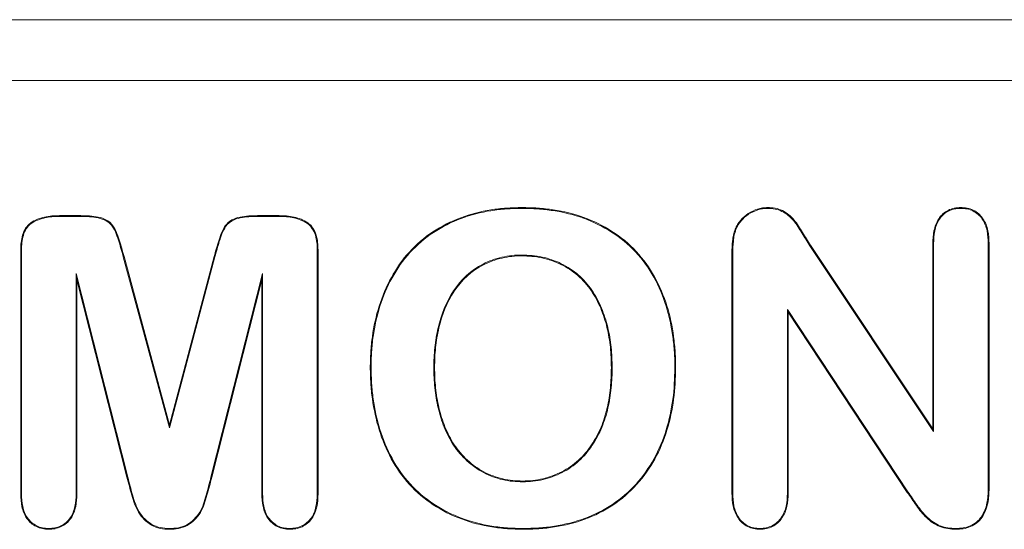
# Model space of a CAD drawing. Header units: millimetres. Extents: x 23 to 674, y 24 to 517.
# Tile 7 of 27: x 131.36 to 142.08, y 106.65 to 112.2. Entities that reach past the tile are written whole.
import ezdxf

# ---------------------------------------------------------------- set-up
doc = ezdxf.new("R2010")
doc.units = ezdxf.units.MM
doc.header["$LTSCALE"] = 2.5
doc.layers.add('Visible (ANSI)', color=7, linetype='Continuous', lineweight=9)
doc.layers.add('Visible Narrow (ANSI)', color=7, linetype='Continuous', lineweight=9)

msp = doc.modelspace()

# ---------------------------------------------------------------- linework, layer by layer
at = {"layer": 'Visible (ANSI)'}
for p, q in [((145.949, 112.196), (119.949, 112.196)), ((136.8311, 110.1435), (136.8311, 110.1522)), ((139.5067, 110.1435), (139.5067, 110.1522)), ((141.6081, 110.1435), (141.6081, 110.1522)), ((131.7951, 110.0647), (132.0049, 110.0647)), ((131.7952, 110.056), (131.7951, 110.0647)), ((131.7952, 110.056), (132.0049, 110.056)), ((133.9771, 110.0647), (134.1877, 110.0647)), ((133.9772, 110.056), (134.1875, 110.056)), ((134.1875, 110.056), (134.1877, 110.0647)), ((139.1614, 109.9139), (139.1533, 109.9171)), ((131.374, 107.0364), (131.374, 109.6915)), ((131.3827, 109.6914), (131.374, 109.6915)), ((131.3827, 107.0365), (131.3827, 109.6914)), ((134.6028, 109.6913), (134.6115, 109.6915)), ((134.6028, 109.6913), (134.6028, 107.0365)), ((134.6115, 109.6915), (134.6115, 107.0364)), ((139.9676, 109.7367), (139.975, 109.7414)), ((139.9676, 109.7367), (141.314, 107.7171)), ((139.975, 109.7414), (141.3052, 107.746)), ((141.3052, 107.746), (141.3052, 109.7598)), ((141.314, 109.7597), (141.3052, 109.7598)), ((141.314, 107.7171), (141.314, 109.7597)), ((141.909, 109.7597), (141.9177, 109.7598)), ((141.909, 109.7597), (141.909, 107.098)), ((141.9177, 109.7598), (141.9177, 107.0979)), ((132.4907, 109.6161), (132.9928, 107.756)), ((132.4992, 109.6183), (132.9927, 107.7897)), ((132.9927, 107.7897), (133.4801, 109.6183)), ((132.9928, 107.756), (133.4886, 109.6161)), ((136.8312, 109.636), (136.8311, 109.6272)), ((139.1177, 107.0446), (139.1177, 109.6559)), ((139.1265, 107.0447), (139.1265, 109.6559)), ((131.9778, 109.4346), (131.9865, 109.3647)), ((131.9778, 109.4346), (131.9778, 107.0386)), ((132.5398, 107.2198), (131.9778, 109.4346)), ((132.5313, 107.2176), (131.9865, 109.3647)), ((131.9865, 109.3647), (131.9865, 107.0384)), ((134.0077, 109.4346), (133.4457, 107.2197)), ((133.999, 109.3647), (133.4542, 107.2176)), ((134.0077, 109.4346), (133.999, 109.3647)), ((133.999, 107.0384), (133.999, 109.3647)), ((134.0077, 107.0386), (134.0077, 109.4346)), ((139.7215, 109.0437), (139.7302, 109.0147)), ((139.7215, 109.0437), (139.7215, 107.0427)), ((141.0349, 107.0591), (139.7215, 109.0437)), ((141.0277, 107.0542), (139.7302, 109.0147)), ((139.7302, 109.0147), (139.7302, 107.0426)), ((135.189, 108.4118), (135.1802, 108.4118)), ((135.8715, 108.4118), (135.8802, 108.4118)), ((137.814, 108.4118), (137.8052, 108.4118)), ((138.4965, 108.4071), (138.5052, 108.407)), ((132.9928, 107.756), (132.9927, 107.7897)), ((141.314, 107.7171), (141.3052, 107.746)), ((132.5398, 107.2198), (132.5313, 107.2176)), ((136.8407, 107.1685), (136.8407, 107.1772)), ((131.3827, 107.0365), (131.374, 107.0364)), ((131.9778, 107.0386), (131.9865, 107.0384)), ((134.0077, 107.0386), (133.999, 107.0384)), ((134.6028, 107.0365), (134.6115, 107.0364)), ((139.1265, 107.0447), (139.1177, 107.0446)), ((139.7215, 107.0427), (139.7302, 107.0426)), ((141.909, 107.098), (141.9177, 107.0979)), ((131.6789, 106.661), (131.6789, 106.6522)), ((132.9928, 106.661), (132.9927, 106.6522)), ((134.3018, 106.661), (134.3018, 106.6522)), ((136.8448, 106.661), (136.8448, 106.6522)), ((139.424, 106.661), (139.424, 106.6522)), ((141.5548, 106.661), (141.5547, 106.6522))]:
    msp.add_line(p, q, dxfattribs=at)
for points, knots in [([(135.1802, 108.4118), (135.1813, 108.4683), (135.1824, 108.5249), (135.189, 108.6377), (135.1949, 108.694), (135.2189, 108.862), (135.2429, 108.9729), (135.3455, 109.2964), (135.454, 109.5009), (135.682, 109.7523), (135.7688, 109.8263), (135.9574, 109.9513), (136.0593, 110.0019), (136.2712, 110.0812), (136.3813, 110.1093), (136.5489, 110.1361), (136.6052, 110.1424), (136.718, 110.1498), (136.7746, 110.151), (136.8311, 110.1522)], [0, 0, 0, 0, 0.0001692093, 0.0001692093, 0.0003384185, 0.0003384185, 0.000676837, 0.000676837, 0.0013536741, 0.0013536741, 0.0016920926, 0.0016920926, 0.0020305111, 0.0020305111, 0.0023689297, 0.0023689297, 0.0025381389, 0.0025381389, 0.0027073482, 0.0027073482, 0.0027073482, 0.0027073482]), ([(135.189, 108.4118), (135.19, 108.4683), (135.1911, 108.5247), (135.1977, 108.637), (135.2036, 108.693), (135.2274, 108.8604), (135.2513, 108.9708), (135.3535, 109.2928), (135.4615, 109.4961), (135.688, 109.7459), (135.7742, 109.8194), (135.9616, 109.9436), (136.0629, 109.994), (136.2737, 110.0728), (136.3832, 110.1007), (136.5501, 110.1274), (136.606, 110.1337), (136.7183, 110.141), (136.7746, 110.1423), (136.8311, 110.1435)], [0, 0, 0, 0, 0.0001681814, 0.0001681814, 0.0003365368, 0.0003365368, 0.0006732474, 0.0006732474, 0.0013466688, 0.0013466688, 0.0016833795, 0.0016833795, 0.0020200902, 0.0020200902, 0.0023568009, 0.0023568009, 0.0025251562, 0.0025251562, 0.0026933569, 0.0026933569, 0.0026933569, 0.0026933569]), ([(136.8311, 110.1522), (136.8883, 110.1514), (136.9454, 110.1504), (137.0594, 110.1421), (137.1162, 110.1357), (137.2857, 110.1105), (137.3974, 110.0836), (137.7197, 109.9667), (137.9192, 109.8424), (138.2307, 109.5078), (138.3416, 109.3014), (138.444, 108.9742), (138.4681, 108.8621), (138.4906, 108.6922), (138.4964, 108.6353), (138.504, 108.5213), (138.5047, 108.4641), (138.5052, 108.407)], [0, 0, 0, 0, 0.0001707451, 0.0001707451, 0.0003414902, 0.0003414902, 0.0006829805, 0.0006829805, 0.001365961, 0.001365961, 0.0020489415, 0.0020489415, 0.0023904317, 0.0023904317, 0.0025611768, 0.0025611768, 0.0027319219, 0.0027319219, 0.0027319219, 0.0027319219]), ([(136.8311, 110.1435), (136.8883, 110.1427), (136.9451, 110.1417), (137.0585, 110.1334), (137.1152, 110.1271), (137.284, 110.102), (137.395, 110.0751), (137.7155, 109.9589), (137.9138, 109.8353), (138.2232, 109.503), (138.3336, 109.2978), (138.4355, 108.9722), (138.4595, 108.8605), (138.4819, 108.6913), (138.4877, 108.6345), (138.4953, 108.521), (138.496, 108.4642), (138.4965, 108.4071)], [0, 0, 0, 0, 0.0001697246, 0.0001697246, 0.0003396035, 0.0003396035, 0.0006793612, 0.0006793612, 0.0013588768, 0.0013588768, 0.0020383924, 0.0020383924, 0.0023781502, 0.0023781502, 0.0025480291, 0.0025480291, 0.0027177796, 0.0027177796, 0.0027177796, 0.0027177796]), ([(139.1533, 109.9171), (139.1611, 109.9341), (139.1688, 109.9512), (139.1881, 109.9832), (139.1995, 109.9982), (139.2357, 110.0412), (139.264, 110.0662), (139.3267, 110.1072), (139.3603, 110.1243), (139.4139, 110.1413), (139.4322, 110.1456), (139.4693, 110.1507), (139.488, 110.1514), (139.5067, 110.1522)], [0, 0, 0, 0, 0.00005571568, 0.00005571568, 0.00011143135, 0.00011143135, 0.00022286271, 0.00022286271, 0.00033429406, 0.00033429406, 0.00039000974, 0.00039000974, 0.00044572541, 0.00044572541, 0.00044572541, 0.00044572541]), ([(139.1614, 109.9139), (139.1691, 109.9308), (139.1767, 109.9474), (139.1952, 109.9782), (139.2064, 109.9928), (139.242, 110.0352), (139.2693, 110.0592), (139.3309, 110.0996), (139.3638, 110.1162), (139.4161, 110.1328), (139.4339, 110.137), (139.4698, 110.1419), (139.4881, 110.1427), (139.5067, 110.1435)], [0, 0, 0, 0, 0.00005403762, 0.00005403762, 0.00010853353, 0.00010853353, 0.00021752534, 0.00021752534, 0.00032651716, 0.00032651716, 0.00038101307, 0.00038101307, 0.00043516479, 0.00043516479, 0.00043516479, 0.00043516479]), ([(139.5067, 110.1522), (139.5343, 110.1511), (139.5618, 110.15), (139.6157, 110.1399), (139.642, 110.1308), (139.7165, 110.0951), (139.7588, 110.0583), (139.8304, 109.975), (139.859, 109.9278), (139.9172, 109.8348), (139.9461, 109.7881), (139.975, 109.7414)], [0, 0, 0, 0, 0.00008165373, 0.00008165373, 0.00016330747, 0.00016330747, 0.00032661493, 0.00032661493, 0.0004899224, 0.0004899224, 0.00065322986, 0.00065322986, 0.00065322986, 0.00065322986]), ([(139.5067, 110.1435), (139.5341, 110.1424), (139.5611, 110.1413), (139.6132, 110.1315), (139.6388, 110.1226), (139.7115, 110.0878), (139.7527, 110.052), (139.8232, 109.97), (139.8516, 109.9232), (139.9098, 109.8301), (139.9387, 109.7835), (139.9675, 109.7368), (139.9676, 109.7367), (139.9676, 109.7367), (139.9676, 109.7367)], [0, 0, 0, 0, 0.00008016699, 0.00008016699, 0.00016067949, 0.00016067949, 0.00032170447, 0.00032170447, 0.00048272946, 0.00048272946, 0.00064375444, 0.00064375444, 0.00064375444, 0.00064390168, 0.00064390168, 0.00064390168, 0.00064390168]), ([(141.3052, 109.7598), (141.3068, 109.8065), (141.3087, 109.8535), (141.3273, 109.9451), (141.3434, 109.99), (141.3949, 110.0682), (141.4304, 110.101), (141.4931, 110.1327), (141.5155, 110.1406), (141.5612, 110.1499), (141.5847, 110.1511), (141.6081, 110.1522)], [0, 0, 0, 0, 0.00013937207, 0.00013937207, 0.00027874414, 0.00027874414, 0.00041811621, 0.00041811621, 0.00048780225, 0.00048780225, 0.00055748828, 0.00055748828, 0.00055748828, 0.00055748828]), ([(141.314, 109.7597), (141.3155, 109.8063), (141.3175, 109.8526), (141.3357, 109.9426), (141.3514, 109.9864), (141.4014, 110.0623), (141.4357, 110.0939), (141.4964, 110.1246), (141.518, 110.1322), (141.562, 110.1412), (141.5848, 110.1423), (141.6081, 110.1435)], [0, 0, 0, 0, 0.00013607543, 0.00013607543, 0.00027229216, 0.00027229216, 0.00040850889, 0.00040850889, 0.00047661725, 0.00047661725, 0.0005443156, 0.0005443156, 0.0005443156, 0.0005443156]), ([(141.6081, 110.1522), (141.6317, 110.1511), (141.6553, 110.1499), (141.7017, 110.1412), (141.7245, 110.1337), (141.7883, 110.1027), (141.8248, 110.0702), (141.8781, 109.9921), (141.8952, 109.947), (141.9142, 109.8544), (141.9161, 109.8069), (141.9177, 109.7598)], [0, 0, 0, 0, 0.00007002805, 0.00007002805, 0.0001400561, 0.0001400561, 0.0002801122, 0.0002801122, 0.0004201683, 0.0004201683, 0.0005602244, 0.0005602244, 0.0005602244, 0.0005602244]), ([(141.6081, 110.1435), (141.6316, 110.1423), (141.6546, 110.1412), (141.6994, 110.1327), (141.7213, 110.1255), (141.7831, 110.0956), (141.8183, 110.0642), (141.8701, 109.9883), (141.8868, 109.9444), (141.9055, 109.8536), (141.9074, 109.8067), (141.909, 109.7597)], [0, 0, 0, 0, 0.00006791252, 0.00006791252, 0.0001362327, 0.0001362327, 0.00027287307, 0.00027287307, 0.00040951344, 0.00040951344, 0.00054601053, 0.00054601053, 0.00054601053, 0.00054601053]), ([(131.374, 109.6915), (131.3755, 109.7455), (131.3781, 109.8008), (131.4026, 109.8785), (131.4135, 109.9037), (131.4423, 109.9498), (131.4615, 109.9697), (131.528, 110.0171), (131.5801, 110.0363), (131.6862, 110.0605), (131.7409, 110.0632), (131.7951, 110.0647)], [0, 0, 0, 0, 0.00016063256, 0.00016063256, 0.00024094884, 0.00024094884, 0.00032126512, 0.00032126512, 0.00048189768, 0.00048189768, 0.00064253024, 0.00064253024, 0.00064253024, 0.00064253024]), ([(131.3827, 109.6914), (131.3843, 109.7454), (131.3868, 109.7995), (131.4107, 109.8753), (131.4215, 109.8999), (131.4491, 109.9444), (131.4673, 109.9631), (131.5316, 110.0089), (131.5829, 110.0279), (131.6872, 110.0518), (131.741, 110.0545), (131.7952, 110.056)], [0, 0, 0, 0, 0.00015701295, 0.00015701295, 0.00023557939, 0.00023557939, 0.00031414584, 0.00031414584, 0.00047127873, 0.00047127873, 0.00062829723, 0.00062829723, 0.00062829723, 0.00062829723]), ([(132.0049, 110.0647), (132.0683, 110.0639), (132.1324, 110.0632), (132.2264, 110.0472), (132.2577, 110.0402), (132.3158, 110.0143), (132.3425, 109.9957), (132.3851, 109.9484), (132.4005, 109.92), (132.4256, 109.8616), (132.4358, 109.8315), (132.4657, 109.741), (132.483, 109.6798), (132.4992, 109.6183)], [0, 0, 0, 0, 0.00019079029, 0.00019079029, 0.00028618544, 0.00028618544, 0.00038158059, 0.00038158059, 0.00047697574, 0.00047697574, 0.00057237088, 0.00057237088, 0.00076316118, 0.00076316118, 0.00076316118, 0.00076316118]), ([(132.0049, 110.056), (132.0683, 110.0552), (132.1318, 110.0544), (132.2245, 110.0387), (132.2552, 110.0318), (132.3112, 110.0068), (132.3369, 109.9889), (132.3777, 109.9435), (132.3927, 109.9161), (132.4173, 109.8587), (132.4276, 109.8287), (132.4573, 109.7384), (132.4746, 109.6775), (132.4907, 109.6161), (132.4907, 109.6161), (132.4907, 109.6161), (132.4907, 109.6161), (132.4907, 109.6161), (132.4907, 109.6161), (132.4907, 109.6161)], [0, 0, 0, 0, 0.00018798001, 0.00018798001, 0.00028199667, 0.00028199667, 0.00037601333, 0.00037601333, 0.00047002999, 0.00047002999, 0.00056404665, 0.00056404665, 0.00075207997, 0.00075207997, 0.00075207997, 0.00075209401, 0.00075209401, 0.00075209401, 0.00075210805, 0.00075210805, 0.00075210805, 0.00075210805]), ([(133.4801, 109.6183), (133.4964, 109.68), (133.5137, 109.7414), (133.5438, 109.8321), (133.5539, 109.8624), (133.5792, 109.9209), (133.5954, 109.949), (133.6381, 109.9964), (133.6651, 110.0149), (133.7235, 110.0406), (133.755, 110.0473), (133.8493, 110.0631), (133.9135, 110.0639), (133.9771, 110.0647)], [0, 0, 0, 0, 0.00019156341, 0.00019156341, 0.00028734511, 0.00028734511, 0.00038312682, 0.00038312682, 0.00047890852, 0.00047890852, 0.00057469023, 0.00057469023, 0.00076625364, 0.00076625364, 0.00076625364, 0.00076625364]), ([(133.4886, 109.6161), (133.5033, 109.672), (133.5189, 109.7275), (133.5366, 109.7824), (133.5384, 109.788), (133.5402, 109.7935), (133.542, 109.7991), (133.552, 109.8293), (133.5622, 109.8595), (133.5746, 109.8882), (133.587, 109.9169), (133.6028, 109.9441), (133.6233, 109.9668), (133.6438, 109.9896), (133.6697, 110.0074), (133.6978, 110.0197), (133.7259, 110.0321), (133.7569, 110.0388), (133.7879, 110.044), (133.8499, 110.0544), (133.9136, 110.0552), (133.9772, 110.056)], [0, 0, 0, 0, 0.00017132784, 0.00017132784, 0.00017132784, 0.00018878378, 0.00018878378, 0.00018878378, 0.00028316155, 0.00028316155, 0.00028316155, 0.00037753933, 0.00037753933, 0.00037753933, 0.0004719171, 0.0004719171, 0.0004719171, 0.00056629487, 0.00056629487, 0.00056629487, 0.00075499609, 0.00075499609, 0.00075499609, 0.00075499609]), ([(134.1875, 110.056), (134.2419, 110.0545), (134.2959, 110.0519), (134.4005, 110.0282), (134.4522, 110.0093), (134.5165, 109.9632), (134.5353, 109.9449), (134.563, 109.9003), (134.5747, 109.8762), (134.5896, 109.825), (134.5958, 109.7988), (134.6013, 109.7457), (134.6019, 109.7184), (134.6028, 109.6913)], [0, 0, 0, 0, 0.00015889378, 0.00015889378, 0.00031790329, 0.00031790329, 0.00039740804, 0.00039740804, 0.0004769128, 0.0004769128, 0.00055641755, 0.00055641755, 0.00063579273, 0.00063579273, 0.00063579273, 0.00063579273]), ([(134.1877, 110.0647), (134.242, 110.0632), (134.2969, 110.0606), (134.4033, 110.0365), (134.4559, 110.0174), (134.5223, 109.9698), (134.5422, 109.9504), (134.571, 109.904), (134.5829, 109.8793), (134.5982, 109.8269), (134.6044, 109.8002), (134.61, 109.746), (134.6107, 109.7187), (134.6115, 109.6915)], [0, 0, 0, 0, 0.00016233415, 0.00016233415, 0.0003246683, 0.0003246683, 0.00040583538, 0.00040583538, 0.00048700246, 0.00048700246, 0.00056816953, 0.00056816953, 0.00064933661, 0.00064933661, 0.00064933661, 0.00064933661]), ([(139.1177, 109.6559), (139.1182, 109.7001), (139.1194, 109.7442), (139.1272, 109.81), (139.1302, 109.832), (139.1395, 109.8751), (139.1464, 109.8961), (139.1533, 109.9171)], [0, 0, 0, 0, 0.0001325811, 0.0001325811, 0.00019887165, 0.00019887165, 0.0002651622, 0.0002651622, 0.0002651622, 0.0002651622]), ([(139.1265, 109.6559), (139.1269, 109.7001), (139.1281, 109.7436), (139.1358, 109.8088), (139.1388, 109.8306), (139.1479, 109.8726), (139.1545, 109.893), (139.1614, 109.9139)], [0, 0, 0, 0, 0.00013118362, 0.00013118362, 0.00019679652, 0.00019679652, 0.00026194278, 0.00026194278, 0.00026194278, 0.00026194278]), ([(136.8312, 109.636), (136.8311, 109.636), (136.831, 109.6359), (136.8309, 109.6359), (136.7947, 109.635), (136.7582, 109.6341), (136.6854, 109.6265), (136.6494, 109.6202), (136.5426, 109.5955), (136.4732, 109.5708), (136.2781, 109.4703), (136.167, 109.368), (136.0051, 109.1246), (135.9523, 108.9862), (135.9021, 108.7737), (135.8904, 108.7018), (135.875, 108.5571), (135.8729, 108.4843), (135.8715, 108.412), (135.8715, 108.4119), (135.8715, 108.4118), (135.8715, 108.4118)], [0, 0, 0, 0, 0.0000002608, 0.0000002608, 0.0000002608, 0.0001092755, 0.0001092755, 0.0002182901, 0.0002182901, 0.0004363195, 0.0004363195, 0.0008723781, 0.0008723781, 0.0013084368, 0.0013084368, 0.0015264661, 0.0015264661, 0.0017444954, 0.0017444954, 0.0017444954, 0.0017446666, 0.0017446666, 0.0017446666, 0.0017446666]), ([(136.8311, 109.6272), (136.7949, 109.6263), (136.7587, 109.6254), (136.6868, 109.6179), (136.651, 109.6116), (136.5452, 109.5872), (136.4765, 109.5627), (136.2834, 109.4632), (136.1735, 109.362), (136.0132, 109.1209), (135.9606, 108.9834), (135.9107, 108.7721), (135.899, 108.7005), (135.8837, 108.5565), (135.8817, 108.4841), (135.8802, 108.4118)], [0, 0, 0, 0, 0.0001081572, 0.0001081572, 0.0002163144, 0.0002163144, 0.0004326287, 0.0004326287, 0.0008652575, 0.0008652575, 0.0012978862, 0.0012978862, 0.0015142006, 0.0015142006, 0.0017305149, 0.0017305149, 0.0017305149, 0.0017305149]), ([(137.8052, 108.4118), (137.8036, 108.485), (137.8019, 108.5582), (137.7868, 108.7039), (137.7745, 108.7763), (137.7402, 108.9187), (137.7177, 108.9886), (137.6607, 109.1235), (137.6268, 109.1889), (137.5645, 109.2794), (137.5414, 109.3078), (137.4931, 109.3629), (137.4673, 109.389), (137.3841, 109.4606), (137.3224, 109.5011), (137.1908, 109.5656), (137.121, 109.5895), (136.9777, 109.6206), (136.9043, 109.6247), (136.8311, 109.6272)], [0, 0, 0, 0, 0.000216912, 0.000216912, 0.000433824, 0.000433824, 0.0006507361, 0.0006507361, 0.0008676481, 0.0008676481, 0.0009761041, 0.0009761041, 0.0010845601, 0.0010845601, 0.0013014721, 0.0013014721, 0.0015183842, 0.0015183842, 0.0017352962, 0.0017352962, 0.0017352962, 0.0017352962]), ([(137.814, 108.4118), (137.814, 108.4119), (137.814, 108.4119), (137.814, 108.412), (137.8124, 108.4852), (137.8106, 108.5587), (137.7955, 108.7052), (137.7831, 108.7779), (137.7486, 108.9211), (137.7259, 108.9916), (137.6685, 109.1274), (137.6345, 109.1931), (137.5715, 109.2847), (137.5481, 109.3133), (137.4995, 109.3689), (137.4733, 109.3953), (137.3891, 109.4678), (137.3269, 109.5087), (137.1939, 109.5738), (137.1235, 109.5979), (136.9789, 109.6293), (136.9045, 109.6334), (136.8314, 109.6359), (136.8313, 109.6359), (136.8312, 109.636), (136.8312, 109.636)], [0, 0, 0, 0, 0.0000001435, 0.0000001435, 0.0000001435, 0.0002187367, 0.0002187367, 0.0004373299, 0.0004373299, 0.0006559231, 0.0006559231, 0.0008745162, 0.0008745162, 0.0009838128, 0.0009838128, 0.0010931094, 0.0010931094, 0.0013117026, 0.0013117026, 0.0015302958, 0.0015302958, 0.001748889, 0.001748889, 0.001748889, 0.0017491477, 0.0017491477, 0.0017491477, 0.0017491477]), ([(136.8448, 106.6522), (136.7877, 106.6536), (136.7305, 106.655), (136.6166, 106.6626), (136.5598, 106.6692), (136.3905, 106.6964), (136.2791, 106.7241), (136.0651, 106.8045), (135.9622, 106.8559), (135.771, 106.9811), (135.6839, 107.0565), (135.5298, 107.2253), (135.4646, 107.3201), (135.3543, 107.5204), (135.3107, 107.6265), (135.2431, 107.8449), (135.2189, 107.9569), (135.1952, 108.1267), (135.1895, 108.1835), (135.1827, 108.2975), (135.1815, 108.3547), (135.1802, 108.4118)], [0, 0, 0, 0, 0.0001705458, 0.0001705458, 0.0003410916, 0.0003410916, 0.0006821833, 0.0006821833, 0.0010232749, 0.0010232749, 0.0013643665, 0.0013643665, 0.0017054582, 0.0017054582, 0.0020465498, 0.0020465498, 0.0023876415, 0.0023876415, 0.0025581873, 0.0025581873, 0.0027287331, 0.0027287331, 0.0027287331, 0.0027287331]), ([(136.8448, 106.661), (136.7877, 106.6623), (136.7308, 106.6637), (136.6174, 106.6713), (136.5609, 106.6778), (136.3924, 106.7049), (136.2815, 106.7325), (136.0687, 106.8124), (135.9663, 106.8636), (135.7764, 106.9879), (135.6898, 107.0629), (135.5367, 107.2307), (135.472, 107.3248), (135.3622, 107.5241), (135.3189, 107.6296), (135.2516, 107.847), (135.2275, 107.9585), (135.2039, 108.1276), (135.1982, 108.1843), (135.1914, 108.2978), (135.1902, 108.3547), (135.189, 108.4118)], [0, 0, 0, 0, 0.000169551, 0.000169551, 0.0003392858, 0.0003392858, 0.0006787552, 0.0006787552, 0.0010182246, 0.0010182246, 0.001357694, 0.001357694, 0.0016971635, 0.0016971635, 0.0020366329, 0.0020366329, 0.0023761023, 0.0023761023, 0.002545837, 0.002545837, 0.0027153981, 0.0027153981, 0.0027153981, 0.0027153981]), ([(135.8715, 108.4118), (135.8715, 108.4117), (135.8715, 108.4117), (135.8715, 108.4116), (135.8729, 108.3384), (135.875, 108.2646), (135.8905, 108.1181), (135.9023, 108.0453), (135.9357, 107.9017), (135.9576, 107.8309), (136.0138, 107.6944), (136.047, 107.6281), (136.1292, 107.5048), (136.1782, 107.4487), (136.2868, 107.3482), (136.3471, 107.3041), (136.4781, 107.2344), (136.5484, 107.2094), (136.6565, 107.184), (136.6932, 107.1778), (136.7669, 107.1705), (136.8038, 107.1695), (136.8404, 107.1685), (136.8405, 107.1685), (136.8406, 107.1685), (136.8407, 107.1685)], [0, 0, 0, 0, 0.0000001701, 0.0000001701, 0.0000001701, 0.0002195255, 0.0002195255, 0.000438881, 0.000438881, 0.0006582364, 0.0006582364, 0.0008775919, 0.0008775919, 0.0010969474, 0.0010969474, 0.0013163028, 0.0013163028, 0.0015356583, 0.0015356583, 0.001645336, 0.001645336, 0.0017550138, 0.0017550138, 0.0017550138, 0.0017552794, 0.0017552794, 0.0017552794, 0.0017552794]), ([(135.8802, 108.4118), (135.8817, 108.3385), (135.8837, 108.2652), (135.8992, 108.1194), (135.9109, 108.0469), (135.9441, 107.9041), (135.9659, 107.8338), (136.0217, 107.6982), (136.0547, 107.6323), (136.136, 107.5103), (136.1846, 107.4546), (136.2923, 107.3551), (136.3519, 107.3114), (136.4814, 107.2425), (136.5511, 107.2178), (136.6582, 107.1925), (136.6944, 107.1865), (136.7674, 107.1793), (136.804, 107.1782), (136.8407, 107.1772)], [0, 0, 0, 0, 0.0002176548, 0.0002176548, 0.0004353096, 0.0004353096, 0.0006529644, 0.0006529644, 0.0008706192, 0.0008706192, 0.001088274, 0.001088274, 0.0013059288, 0.0013059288, 0.0015235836, 0.0015235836, 0.001632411, 0.001632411, 0.0017412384, 0.0017412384, 0.0017412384, 0.0017412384]), ([(136.8407, 107.1685), (136.8408, 107.1685), (136.8409, 107.1685), (136.841, 107.1685), (136.8777, 107.1697), (136.9147, 107.171), (136.9885, 107.1783), (137.0253, 107.1847), (137.1336, 107.2109), (137.2036, 107.2365), (137.336, 107.3039), (137.3982, 107.3458), (137.5073, 107.4468), (137.555, 107.5041), (137.6375, 107.6272), (137.6722, 107.693), (137.7298, 107.8293), (137.7514, 107.9004), (137.7847, 108.0443), (137.7962, 108.1174), (137.8108, 108.2643), (137.8132, 108.3382), (137.814, 108.4117), (137.814, 108.4117), (137.814, 108.4118), (137.814, 108.4118)], [0, 0, 0, 0, 0.000000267, 0.000000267, 0.000000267, 0.0001109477, 0.0001109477, 0.0002216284, 0.0002216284, 0.0004429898, 0.0004429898, 0.0006643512, 0.0006643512, 0.0008857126, 0.0008857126, 0.001107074, 0.001107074, 0.0013284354, 0.0013284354, 0.0015497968, 0.0015497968, 0.0017711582, 0.0017711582, 0.0017711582, 0.001771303, 0.001771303, 0.001771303, 0.001771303]), ([(136.8407, 107.1772), (136.8775, 107.1785), (136.9142, 107.1797), (136.9873, 107.1869), (137.0236, 107.1933), (137.1308, 107.2192), (137.2003, 107.2446), (137.3314, 107.3114), (137.3929, 107.3528), (137.5007, 107.4526), (137.5481, 107.5095), (137.6299, 107.6315), (137.6643, 107.6968), (137.7216, 107.8322), (137.7429, 107.9027), (137.7761, 108.0459), (137.7875, 108.1186), (137.8021, 108.2648), (137.8044, 108.3383), (137.8052, 108.4118)], [0, 0, 0, 0, 0.0001098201, 0.0001098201, 0.0002196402, 0.0002196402, 0.0004392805, 0.0004392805, 0.0006589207, 0.0006589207, 0.000878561, 0.000878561, 0.0010982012, 0.0010982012, 0.0013178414, 0.0013178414, 0.0015374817, 0.0015374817, 0.0017571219, 0.0017571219, 0.0017571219, 0.0017571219]), ([(138.4965, 108.4071), (138.4941, 108.2931), (138.49, 108.1795), (138.4595, 107.9543), (138.4358, 107.8428), (138.3359, 107.5172), (138.2256, 107.3129), (137.9978, 107.0602), (137.9115, 106.9854), (137.7222, 106.8606), (137.6201, 106.8094), (137.4075, 106.7301), (137.2966, 106.7039), (137.1282, 106.6771), (137.0718, 106.6704), (136.9587, 106.6631), (136.9018, 106.662), (136.8448, 106.661)], [0, 0, 0, 0, 0.0003394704, 0.0003394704, 0.0006790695, 0.0006790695, 0.0013582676, 0.0013582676, 0.0016978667, 0.0016978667, 0.0020374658, 0.0020374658, 0.0023770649, 0.0023770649, 0.0025468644, 0.0025468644, 0.00271648, 0.00271648, 0.00271648, 0.00271648]), ([(138.5052, 108.407), (138.5029, 108.293), (138.4987, 108.1788), (138.468, 107.9527), (138.4443, 107.8407), (138.3439, 107.5136), (138.233, 107.3081), (138.0038, 107.0538), (137.9169, 106.9785), (137.7264, 106.8529), (137.6238, 106.8014), (137.4099, 106.7217), (137.2984, 106.6954), (137.1293, 106.6685), (137.0726, 106.6617), (136.9589, 106.6543), (136.9018, 106.6533), (136.8448, 106.6522)], [0, 0, 0, 0, 0.00034131, 0.00034131, 0.0006826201, 0.0006826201, 0.0013652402, 0.0013652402, 0.0017065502, 0.0017065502, 0.0020478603, 0.0020478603, 0.0023891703, 0.0023891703, 0.0025598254, 0.0025598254, 0.0027304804, 0.0027304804, 0.0027304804, 0.0027304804]), ([(132.9927, 106.6522), (132.9593, 106.6533), (132.9257, 106.6553), (132.8602, 106.6697), (132.8282, 106.681), (132.7697, 106.7137), (132.7431, 106.7345), (132.6955, 106.7817), (132.6746, 106.8082), (132.6241, 106.8952), (132.6016, 106.959), (132.5653, 107.088), (132.5491, 107.153), (132.5313, 107.2176)], [0, 0, 0, 0, 0.00009976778, 0.00009976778, 0.00019953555, 0.00019953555, 0.00029930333, 0.00029930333, 0.0003990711, 0.0003990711, 0.00059860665, 0.00059860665, 0.0007981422, 0.0007981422, 0.0007981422, 0.0007981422]), ([(132.9928, 106.661), (132.9593, 106.6621), (132.9268, 106.664), (132.8627, 106.678), (132.8317, 106.689), (132.7747, 106.7209), (132.7489, 106.7411), (132.702, 106.7876), (132.6819, 106.8131), (132.6322, 106.8987), (132.6099, 106.9617), (132.5738, 107.09), (132.5575, 107.1553), (132.5398, 107.2198)], [0, 0, 0, 0, 0.00009824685, 0.00009824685, 0.00019676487, 0.00019676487, 0.0002952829, 0.0002952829, 0.00039380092, 0.00039380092, 0.00059083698, 0.00059083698, 0.00078778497, 0.00078778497, 0.00078778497, 0.00078778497]), ([(133.4542, 107.2176), (133.4376, 107.1524), (133.4205, 107.0873), (133.3828, 106.9582), (133.3664, 106.8916), (133.3133, 106.8057), (133.2913, 106.78), (133.2444, 106.7317), (133.2179, 106.7102), (133.1586, 106.6784), (133.1262, 106.6675), (133.0601, 106.6545), (133.0264, 106.6532), (132.9927, 106.6522)], [0, 0, 0, 0, 0.00020188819, 0.00020188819, 0.00040377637, 0.00040377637, 0.00050472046, 0.00050472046, 0.00060566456, 0.00060566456, 0.00070660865, 0.00070660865, 0.00080755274, 0.00080755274, 0.00080755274, 0.00080755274]), ([(133.4457, 107.2197), (133.4291, 107.1545), (133.4121, 107.0896), (133.3933, 107.0252), (133.3744, 106.9607), (133.3581, 106.8948), (133.3235, 106.839), (133.3063, 106.811), (133.2846, 106.7856), (133.2616, 106.7619), (133.2385, 106.7382), (133.2129, 106.7174), (133.1841, 106.702), (133.1553, 106.6866), (133.1237, 106.676), (133.0915, 106.6696), (133.0593, 106.6632), (133.0264, 106.662), (132.9928, 106.661)], [0, 0, 0, 0, 0.00019908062, 0.00019908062, 0.00019908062, 0.00039816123, 0.00039816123, 0.00039816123, 0.00049770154, 0.00049770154, 0.00049770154, 0.00059724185, 0.00059724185, 0.00059724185, 0.00069678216, 0.00069678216, 0.00069678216, 0.00079604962, 0.00079604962, 0.00079604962, 0.00079604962]), ([(131.6789, 106.6522), (131.6557, 106.6534), (131.6326, 106.6547), (131.5873, 106.6639), (131.5652, 106.6715), (131.5028, 106.7021), (131.4665, 106.7331), (131.4138, 106.8092), (131.3968, 106.8533), (131.3774, 106.9438), (131.3755, 106.9903), (131.374, 107.0364)], [0, 0, 0, 0, 0.00006845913, 0.00006845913, 0.00013691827, 0.00013691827, 0.00027383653, 0.00027383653, 0.0004107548, 0.0004107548, 0.00054767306, 0.00054767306, 0.00054767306, 0.00054767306]), ([(131.6789, 106.661), (131.6558, 106.6622), (131.6334, 106.6634), (131.5898, 106.6723), (131.5684, 106.6797), (131.5079, 106.7093), (131.4729, 106.7393), (131.4217, 106.8131), (131.4052, 106.856), (131.3861, 106.9447), (131.3842, 106.9904), (131.3827, 107.0365)], [0, 0, 0, 0, 0.00006632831, 0.00006632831, 0.00013309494, 0.00013309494, 0.00026662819, 0.00026662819, 0.00040016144, 0.00040016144, 0.00053355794, 0.00053355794, 0.00053355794, 0.00053355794]), ([(131.9778, 107.0386), (131.9764, 106.992), (131.9742, 106.9462), (131.9545, 106.8567), (131.939, 106.813), (131.8867, 106.7391), (131.8515, 106.7084), (131.7906, 106.6788), (131.769, 106.6717), (131.7248, 106.6634), (131.7021, 106.6622), (131.6789, 106.661)], [0, 0, 0, 0, 0.00013578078, 0.00013578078, 0.00027168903, 0.00027168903, 0.00040759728, 0.00040759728, 0.00047555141, 0.00047555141, 0.00054306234, 0.00054306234, 0.00054306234, 0.00054306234]), ([(131.9865, 107.0384), (131.9851, 106.9919), (131.9829, 106.9451), (131.9628, 106.854), (131.9469, 106.8091), (131.893, 106.7329), (131.8567, 106.7012), (131.7937, 106.6706), (131.7713, 106.6633), (131.7255, 106.6546), (131.7022, 106.6534), (131.6789, 106.6522)], [0, 0, 0, 0, 0.00013905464, 0.00013905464, 0.00027810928, 0.00027810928, 0.00041716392, 0.00041716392, 0.00048669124, 0.00048669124, 0.00055621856, 0.00055621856, 0.00055621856, 0.00055621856]), ([(134.3018, 106.6522), (134.2787, 106.6535), (134.2556, 106.6547), (134.2104, 106.6641), (134.1883, 106.6719), (134.1266, 106.7036), (134.091, 106.7352), (134.0384, 106.8113), (134.0221, 106.8556), (134.0025, 106.9459), (134.0004, 106.9923), (133.999, 107.0384)], [0, 0, 0, 0, 0.00006840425, 0.00006840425, 0.0001368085, 0.0001368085, 0.000273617, 0.000273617, 0.0004104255, 0.0004104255, 0.00054723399, 0.00054723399, 0.00054723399, 0.00054723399]), ([(134.3018, 106.661), (134.2788, 106.6622), (134.2564, 106.6635), (134.2129, 106.6724), (134.1916, 106.68), (134.1319, 106.7106), (134.0973, 106.7413), (134.0463, 106.8151), (134.0304, 106.8583), (134.0112, 106.9469), (134.0091, 106.9924), (134.0077, 107.0386)], [0, 0, 0, 0, 0.00006624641, 0.00006624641, 0.00013293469, 0.00013293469, 0.00026631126, 0.00026631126, 0.00039968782, 0.00039968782, 0.00053293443, 0.00053293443, 0.00053293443, 0.00053293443]), ([(134.6028, 107.0365), (134.6013, 106.9899), (134.5991, 106.9441), (134.5793, 106.8546), (134.5633, 106.811), (134.5108, 106.7374), (134.4749, 106.7074), (134.4138, 106.6784), (134.392, 106.6715), (134.3477, 106.6634), (134.325, 106.6622), (134.3018, 106.661)], [0, 0, 0, 0, 0.00013595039, 0.00013595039, 0.00027203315, 0.00027203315, 0.00040811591, 0.00040811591, 0.00047615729, 0.00047615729, 0.00054375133, 0.00054375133, 0.00054375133, 0.00054375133]), ([(134.6115, 107.0364), (134.61, 106.9898), (134.6078, 106.943), (134.5877, 106.8519), (134.5713, 106.8072), (134.517, 106.7311), (134.4801, 106.7002), (134.4168, 106.6702), (134.3943, 106.663), (134.3485, 106.6546), (134.3251, 106.6534), (134.3018, 106.6522)], [0, 0, 0, 0, 0.00013923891, 0.00013923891, 0.00027847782, 0.00027847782, 0.00041771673, 0.00041771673, 0.00048733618, 0.00048733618, 0.00055695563, 0.00055695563, 0.00055695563, 0.00055695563]), ([(139.424, 106.6522), (139.4005, 106.6533), (139.3771, 106.6545), (139.3312, 106.6639), (139.3089, 106.672), (139.2464, 106.7044), (139.2102, 106.7365), (139.1582, 106.8145), (139.1416, 106.8593), (139.1214, 106.9508), (139.1192, 106.9979), (139.1177, 107.0446)], [0, 0, 0, 0, 0.00006941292, 0.00006941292, 0.00013882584, 0.00013882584, 0.00027765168, 0.00027765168, 0.00041647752, 0.00041647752, 0.00055530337, 0.00055530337, 0.00055530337, 0.00055530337]), ([(139.424, 106.661), (139.4006, 106.6621), (139.3779, 106.6632), (139.3338, 106.6723), (139.3122, 106.6801), (139.2518, 106.7115), (139.2167, 106.7425), (139.1662, 106.8182), (139.1499, 106.862), (139.1301, 106.9518), (139.128, 106.998), (139.1265, 107.0447)], [0, 0, 0, 0, 0.00006728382, 0.00006728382, 0.00013497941, 0.00013497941, 0.0002703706, 0.0002703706, 0.00040576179, 0.00040576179, 0.00054101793, 0.00054101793, 0.00054101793, 0.00054101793]), ([(139.7215, 107.0427), (139.7199, 106.9962), (139.718, 106.95), (139.6986, 106.8606), (139.6815, 106.8175), (139.63, 106.7428), (139.5954, 106.7116), (139.5352, 106.6805), (139.5137, 106.6726), (139.4699, 106.6634), (139.4472, 106.6621), (139.424, 106.661)], [0, 0, 0, 0, 0.00013573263, 0.00013573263, 0.00027160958, 0.00027160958, 0.00040748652, 0.00040748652, 0.000475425, 0.000475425, 0.00054294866, 0.00054294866, 0.00054294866, 0.00054294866]), ([(139.7302, 107.0426), (139.7287, 106.9961), (139.7267, 106.9491), (139.707, 106.8579), (139.6894, 106.8136), (139.6364, 106.7367), (139.6008, 106.7045), (139.5385, 106.6724), (139.5163, 106.6642), (139.4707, 106.6546), (139.4473, 106.6534), (139.424, 106.6522)], [0, 0, 0, 0, 0.00013903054, 0.00013903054, 0.00027806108, 0.00027806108, 0.00041709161, 0.00041709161, 0.00048660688, 0.00048660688, 0.00055612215, 0.00055612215, 0.00055612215, 0.00055612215]), ([(141.5547, 106.6522), (141.5257, 106.6536), (141.4966, 106.6549), (141.439, 106.6634), (141.4105, 106.6705), (141.3289, 106.7019), (141.2809, 106.7369), (141.1965, 106.8171), (141.16, 106.8628), (141.0928, 106.9577), (141.0606, 107.0062), (141.0277, 107.0542)], [0, 0, 0, 0, 0.00008616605, 0.00008616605, 0.00017233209, 0.00017233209, 0.00034466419, 0.00034466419, 0.00051699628, 0.00051699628, 0.00068932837, 0.00068932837, 0.00068932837, 0.00068932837]), ([(141.5548, 106.661), (141.5258, 106.6623), (141.4971, 106.6637), (141.4408, 106.672), (141.413, 106.6789), (141.3333, 106.7095), (141.2864, 106.7437), (141.203, 106.8229), (141.167, 106.868), (141.1001, 106.9625), (141.0678, 107.0111), (141.0349, 107.0591)], [0, 0, 0, 0, 0.00008487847, 0.00008487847, 0.00017011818, 0.00017011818, 0.00034059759, 0.00034059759, 0.000511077, 0.000511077, 0.00068148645, 0.00068148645, 0.00068148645, 0.00068148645]), ([(141.9177, 107.0979), (141.9164, 107.0433), (141.9143, 106.9882), (141.8915, 106.8811), (141.8723, 106.8285), (141.8259, 106.7606), (141.8074, 106.74), (141.7648, 106.7055), (141.7408, 106.6918), (141.6901, 106.6705), (141.6636, 106.6629), (141.6096, 106.6543), (141.5822, 106.6533), (141.5547, 106.6522)], [0, 0, 0, 0, 0.00016288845, 0.00016288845, 0.0003257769, 0.0003257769, 0.00040722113, 0.00040722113, 0.00048866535, 0.00048866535, 0.00057010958, 0.00057010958, 0.0006515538, 0.0006515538, 0.0006515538, 0.0006515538]), ([(141.909, 107.098), (141.9077, 107.0434), (141.9056, 106.9892), (141.8831, 106.8837), (141.8643, 106.8322), (141.8192, 106.7662), (141.8012, 106.7462), (141.76, 106.7128), (141.7368, 106.6995), (141.6874, 106.6788), (141.6615, 106.6714), (141.609, 106.663), (141.5821, 106.662), (141.5548, 106.661)], [0, 0, 0, 0, 0.00015958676, 0.00015958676, 0.00031927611, 0.00031927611, 0.00039912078, 0.00039912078, 0.00047896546, 0.00047896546, 0.00055881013, 0.00055881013, 0.00063829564, 0.00063829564, 0.00063829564, 0.00063829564])]:
    msp.add_open_spline(points, degree=3, knots=knots, dxfattribs=at)
at = {"layer": 'Visible Narrow (ANSI)'}
for p, q in [((145.949, 111.5345), (119.949, 111.5345)), ((132.0049, 110.056), (132.0049, 110.0647)), ((133.9772, 110.056), (133.9771, 110.0647)), ((132.4907, 109.6161), (132.4992, 109.6183)), ((133.4886, 109.6161), (133.4801, 109.6183)), ((139.1265, 109.6559), (139.1177, 109.6559)), ((133.4457, 107.2197), (133.4542, 107.2176)), ((141.0349, 107.0591), (141.0277, 107.0542))]:
    msp.add_line(p, q, dxfattribs=at)

doc.saveas('drawing.dxf')
